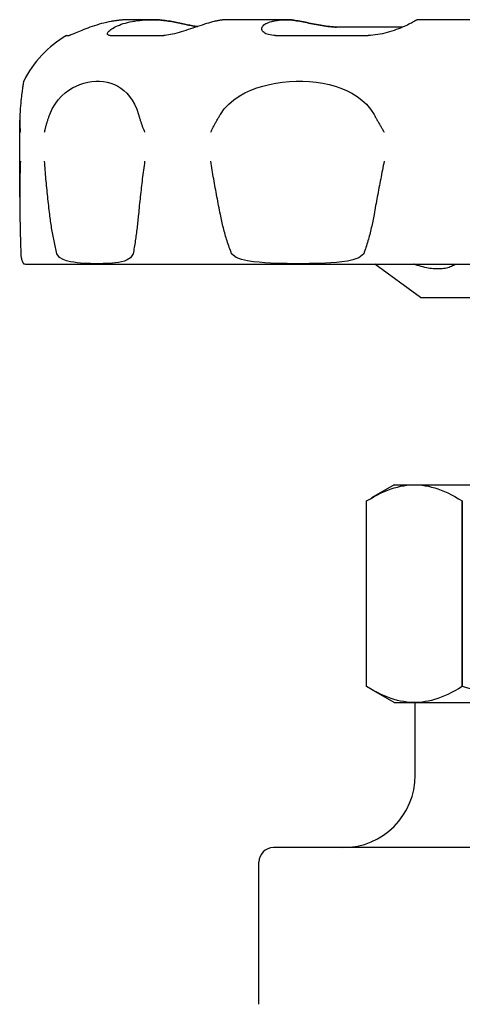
# Model space of a CAD drawing. Header units: millimetres. Extents: x 67 to 3787, y 20 to 476.
# Tile 3 of 8: x 290 to 321, y 264 to 332. Entities that reach past the tile are written whole.
import ezdxf

# ---------------------------------------------------------------- set-up
doc = ezdxf.new("R2010")
doc.units = ezdxf.units.MM
doc.layers.add('DETAIL', color=2, linetype='Continuous')

msp = doc.modelspace()

# ---------------------------------------------------------------- linework, layer by layer
at = {"layer": 'DETAIL'}
for p, q in [((299.556, 331.981), (298.109, 331.981)), ((299.564, 331.981), (299.556, 331.981)), ((308.823, 331.981), (304.865, 331.981)), ((308.841, 331.981), (308.823, 331.981)), ((323.431, 331.981), (318.022, 331.981)), ((316.895, 331.476), (312.316, 331.476)), ((293.704, 330.899), (293.897, 330.899)), ((296.719, 330.899), (300.405, 330.899)), ((308.121, 330.899), (314.509, 330.899)), ((290.473, 319.752), (290.473, 325.056)), ((290.992, 315.131), (366.516, 315.131)), ((318.104, 312.831), (314.955, 315.131)), ((318.104, 312.831), (339.404, 312.831)), ((316.304, 299.931), (314.739, 299.028)), ((316.304, 299.931), (341.204, 299.931)), ((314.394, 286.043), (314.394, 298.819)), ((320.995, 298.819), (320.994, 286.043)), ((320.995, 298.819), (320.995, 298.819)), ((320.995, 286.043), (320.995, 298.819)), ((316.304, 284.931), (314.739, 285.835)), ((320.994, 286.043), (320.995, 286.043)), ((316.304, 284.931), (341.204, 284.931)), ((317.754, 284.931), (339.754, 284.931)), ((317.754, 279.931), (317.754, 284.931)), ((308.041, 274.931), (307.969, 274.931)), ((316.904, 274.931), (308.041, 274.931)), ((319.891, 274.931), (316.904, 274.931)), ((337.617, 274.931), (319.891, 274.931)), ((306.969, 264.136), (306.969, 273.931))]:
    msp.add_line(p, q, dxfattribs=at)
at = {"layer": 'DETAIL', "flags": 128}
for points in [[(296.779, 331.859), (296.615, 331.827), (296.449, 331.791), (296.283, 331.751), (296.117, 331.709), (295.953, 331.663), (295.79, 331.615), (295.63, 331.565), (295.473, 331.513), (295.32, 331.46), (295.172, 331.406), (295.029, 331.352), (294.891, 331.298), (294.76, 331.246), (294.636, 331.194), (294.518, 331.145), (294.41, 331.099), (294.309, 331.056), (294.218, 331.017), (294.137, 330.982), (294.066, 330.953), (294.006, 330.93), (293.958, 330.913), (293.921, 330.903), (293.897, 330.899)], [(296.719, 330.899), (296.655, 330.902), (296.604, 330.913), (296.565, 330.93), (296.538, 330.953), (296.524, 330.982), (296.522, 331.017), (296.531, 331.056), (296.553, 331.099), (296.586, 331.145), (296.63, 331.194), (296.685, 331.246), (296.751, 331.299), (296.827, 331.352), (296.913, 331.406), (297.008, 331.46), (297.112, 331.513), (297.226, 331.565), (297.348, 331.615), (297.478, 331.663), (297.615, 331.709), (297.759, 331.752), (297.91, 331.791), (298.066, 331.827), (298.226, 331.859)], [(298.109, 331.981), (298.056, 331.981), (298.003, 331.98), (297.949, 331.979), (297.896, 331.978), (297.841, 331.976), (297.787, 331.974), (297.732, 331.971), (297.677, 331.968), (297.622, 331.965), (297.567, 331.961), (297.511, 331.956), (297.456, 331.951), (297.4, 331.946), (297.344, 331.941), (297.287, 331.934), (297.231, 331.928), (297.175, 331.921), (297.118, 331.913), (297.062, 331.905), (297.005, 331.897), (296.949, 331.888), (296.892, 331.879), (296.836, 331.869), (296.779, 331.859)], [(298.226, 331.859), (298.314, 331.875), (298.402, 331.889), (298.49, 331.903), (298.578, 331.915), (298.666, 331.926), (298.754, 331.936), (298.841, 331.946), (298.928, 331.954), (299.014, 331.961), (299.1, 331.967), (299.186, 331.972), (299.271, 331.975), (299.355, 331.978), (299.439, 331.98), (299.522, 331.981), (299.604, 331.981), (299.687, 331.98), (299.77, 331.978), (299.855, 331.975), (299.94, 331.971), (300.025, 331.966), (300.111, 331.96), (300.198, 331.953), (300.285, 331.945)], [(300.293, 331.945), (300.262, 331.948), (300.23, 331.951), (300.199, 331.953), (300.168, 331.956), (300.138, 331.959), (300.107, 331.961), (300.076, 331.963), (300.045, 331.965), (300.014, 331.967), (299.984, 331.969), (299.953, 331.971), (299.923, 331.972), (299.893, 331.974), (299.862, 331.975), (299.832, 331.976), (299.802, 331.977), (299.772, 331.978), (299.742, 331.979), (299.712, 331.98), (299.682, 331.98), (299.653, 331.981), (299.623, 331.981), (299.594, 331.981), (299.564, 331.981)], [(300.285, 331.945), (300.396, 331.933), (300.507, 331.919), (300.62, 331.905), (300.733, 331.888), (300.846, 331.871), (300.958, 331.852), (301.07, 331.832), (301.182, 331.812), (301.293, 331.79), (301.403, 331.768), (301.511, 331.746), (301.618, 331.723), (301.724, 331.701), (301.827, 331.678), (301.928, 331.656), (302.027, 331.634), (302.122, 331.613), (302.215, 331.593), (302.305, 331.573), (302.392, 331.555), (302.476, 331.539), (302.555, 331.524), (302.631, 331.511), (302.702, 331.5)], [(302.705, 331.501), (302.633, 331.512), (302.557, 331.525), (302.477, 331.54), (302.394, 331.557), (302.307, 331.575), (302.217, 331.594), (302.124, 331.614), (302.029, 331.635), (301.93, 331.657), (301.83, 331.679), (301.727, 331.702), (301.622, 331.724), (301.515, 331.747), (301.407, 331.769), (301.297, 331.791), (301.187, 331.812), (301.075, 331.833), (300.963, 331.853), (300.851, 331.871), (300.738, 331.889), (300.626, 331.905), (300.514, 331.92), (300.403, 331.933), (300.293, 331.945)], [(303.891, 331.859), (303.768, 331.827), (303.637, 331.791), (303.5, 331.751), (303.357, 331.709), (303.209, 331.663), (303.057, 331.615), (302.901, 331.565), (302.743, 331.513), (302.583, 331.46), (302.421, 331.406), (302.259, 331.352), (302.097, 331.298), (301.935, 331.246), (301.774, 331.194), (301.616, 331.145), (301.46, 331.099), (301.307, 331.056), (301.159, 331.017), (301.016, 330.982), (300.878, 330.953), (300.747, 330.93), (300.625, 330.913), (300.51, 330.903), (300.405, 330.899)], [(304.865, 331.981), (304.826, 331.981), (304.787, 331.98), (304.748, 331.979), (304.709, 331.978), (304.669, 331.976), (304.629, 331.974), (304.589, 331.971), (304.549, 331.968), (304.509, 331.965), (304.468, 331.961), (304.427, 331.956), (304.387, 331.951), (304.346, 331.946), (304.305, 331.941), (304.263, 331.934), (304.222, 331.928), (304.181, 331.921), (304.14, 331.913), (304.098, 331.905), (304.057, 331.897), (304.015, 331.888), (303.974, 331.879), (303.933, 331.869), (303.891, 331.859)], [(308.121, 330.899), (307.987, 330.903), (307.862, 330.913), (307.745, 330.93), (307.639, 330.953), (307.542, 330.983), (307.457, 331.017), (307.383, 331.056), (307.32, 331.099), (307.268, 331.146), (307.228, 331.195), (307.199, 331.246), (307.181, 331.299), (307.175, 331.353), (307.181, 331.407), (307.198, 331.461), (307.226, 331.514), (307.266, 331.565), (307.317, 331.616), (307.379, 331.664), (307.452, 331.709), (307.536, 331.752), (307.63, 331.791), (307.735, 331.827), (307.85, 331.859)], [(307.85, 331.859), (307.914, 331.875), (307.978, 331.889), (308.043, 331.903), (308.107, 331.915), (308.171, 331.926), (308.236, 331.936), (308.299, 331.946), (308.363, 331.954), (308.427, 331.961), (308.49, 331.967), (308.552, 331.972), (308.614, 331.975), (308.676, 331.978), (308.737, 331.98), (308.798, 331.981), (308.858, 331.981), (308.919, 331.98), (308.98, 331.978), (309.042, 331.975), (309.104, 331.971), (309.167, 331.966), (309.23, 331.96), (309.293, 331.953), (309.357, 331.945)], [(309.374, 331.945), (309.351, 331.948), (309.328, 331.951), (309.306, 331.953), (309.283, 331.956), (309.26, 331.959), (309.238, 331.961), (309.215, 331.963), (309.193, 331.965), (309.17, 331.967), (309.148, 331.969), (309.126, 331.971), (309.103, 331.972), (309.081, 331.974), (309.059, 331.975), (309.037, 331.976), (309.015, 331.977), (308.993, 331.978), (308.971, 331.979), (308.949, 331.98), (308.927, 331.98), (308.906, 331.981), (308.884, 331.981), (308.862, 331.981), (308.841, 331.981)], [(309.357, 331.945), (309.456, 331.93), (309.56, 331.914), (309.668, 331.895), (309.781, 331.875), (309.898, 331.853), (310.018, 331.829), (310.141, 331.804), (310.267, 331.779), (310.395, 331.752), (310.525, 331.725), (310.657, 331.698), (310.789, 331.671), (310.923, 331.645), (311.057, 331.619), (311.19, 331.595), (311.323, 331.572), (311.455, 331.551), (311.586, 331.532), (311.716, 331.515), (311.843, 331.501), (311.967, 331.49), (312.087, 331.482), (312.204, 331.477), (312.316, 331.476)], [(312.333, 331.476), (312.22, 331.477), (312.103, 331.482), (311.982, 331.49), (311.857, 331.502), (311.73, 331.516), (311.601, 331.532), (311.47, 331.551), (311.338, 331.572), (311.205, 331.595), (311.071, 331.62), (310.938, 331.645), (310.804, 331.672), (310.672, 331.698), (310.54, 331.725), (310.41, 331.752), (310.282, 331.779), (310.156, 331.805), (310.033, 331.829), (309.913, 331.853), (309.797, 331.875), (309.685, 331.895), (309.576, 331.914), (309.473, 331.93), (309.374, 331.945)], [(317.665, 331.859), (317.616, 331.827), (317.555, 331.791), (317.483, 331.751), (317.401, 331.709), (317.31, 331.663), (317.209, 331.615), (317.1, 331.565), (316.982, 331.513), (316.858, 331.46), (316.726, 331.406), (316.588, 331.352), (316.444, 331.298), (316.295, 331.246), (316.142, 331.194), (315.984, 331.145), (315.823, 331.099), (315.66, 331.056), (315.494, 331.017), (315.327, 330.982), (315.16, 330.953), (314.994, 330.93), (314.829, 330.913), (314.667, 330.902), (314.509, 330.899)], [(318.022, 331.981), (318.008, 331.981), (317.994, 331.98), (317.979, 331.979), (317.965, 331.978), (317.95, 331.976), (317.936, 331.974), (317.921, 331.971), (317.906, 331.968), (317.892, 331.965), (317.877, 331.961), (317.862, 331.956), (317.847, 331.951), (317.832, 331.946), (317.817, 331.941), (317.802, 331.934), (317.787, 331.928), (317.771, 331.921), (317.756, 331.913), (317.741, 331.905), (317.726, 331.897), (317.711, 331.888), (317.696, 331.879), (317.68, 331.869), (317.665, 331.859)], [(290.749, 327.751), (290.749, 327.747), (290.746, 327.736), (290.743, 327.717), (290.738, 327.691), (290.732, 327.658), (290.725, 327.618), (290.717, 327.57), (290.708, 327.515), (290.698, 327.453), (290.687, 327.384), (290.675, 327.307), (290.663, 327.223), (290.65, 327.132), (290.636, 327.034), (290.622, 326.927), (290.607, 326.809), (290.591, 326.681), (290.575, 326.542), (290.559, 326.392), (290.543, 326.23), (290.528, 326.056), (290.512, 325.868), (290.498, 325.666), (290.484, 325.45)], [(292.549, 325.45), (292.718, 325.83), (292.916, 326.164), (293.133, 326.456), (293.366, 326.71), (293.608, 326.93), (293.856, 327.117), (294.106, 327.276), (294.365, 327.412), (294.63, 327.526), (294.899, 327.616), (295.171, 327.683), (295.444, 327.728), (295.717, 327.749), (295.986, 327.747), (296.251, 327.723), (296.509, 327.676), (296.76, 327.605), (297.001, 327.512), (297.233, 327.397), (297.454, 327.258), (297.662, 327.097), (297.86, 326.911), (298.051, 326.693), (298.23, 326.441), (298.394, 326.153), (298.541, 325.823), (298.664, 325.45)], [(304.31, 325.45), (304.578, 325.83), (304.894, 326.164), (305.242, 326.456), (305.616, 326.71), (306.008, 326.93), (306.412, 327.117), (306.823, 327.276), (307.251, 327.412), (307.692, 327.526), (308.144, 327.616), (308.604, 327.683), (309.069, 327.728), (309.537, 327.749), (310.004, 327.747), (310.467, 327.723), (310.923, 327.676), (311.369, 327.605), (311.804, 327.512), (312.223, 327.397), (312.627, 327.258), (313.011, 327.097), (313.379, 326.911), (313.736, 326.693), (314.074, 326.441), (314.387, 326.153), (314.668, 325.823), (314.907, 325.45)], [(290.484, 325.45), (290.482, 325.4), (290.479, 325.349), (290.478, 325.298), (290.476, 325.248), (290.475, 325.197), (290.474, 325.146), (290.473, 325.095), (290.473, 325.045), (290.474, 324.994), (290.474, 324.943), (290.475, 324.892), (290.477, 324.841), (290.478, 324.791), (290.48, 324.74), (290.483, 324.689), (290.486, 324.638), (290.489, 324.587), (290.492, 324.536), (290.496, 324.486), (290.5, 324.435), (290.505, 324.384), (290.51, 324.333), (290.515, 324.282), (290.521, 324.231)], [(292.185, 324.231), (292.197, 324.282), (292.208, 324.333), (292.22, 324.384), (292.233, 324.435), (292.245, 324.486), (292.258, 324.536), (292.272, 324.587), (292.285, 324.638), (292.299, 324.689), (292.314, 324.74), (292.328, 324.791), (292.343, 324.841), (292.359, 324.892), (292.374, 324.943), (292.39, 324.994), (292.406, 325.045), (292.423, 325.095), (292.44, 325.146), (292.457, 325.197), (292.475, 325.248), (292.493, 325.298), (292.511, 325.349), (292.53, 325.4), (292.549, 325.45)], [(298.664, 325.45), (298.679, 325.4), (298.693, 325.349), (298.708, 325.298), (298.724, 325.248), (298.739, 325.197), (298.755, 325.146), (298.771, 325.095), (298.788, 325.045), (298.804, 324.994), (298.821, 324.943), (298.839, 324.892), (298.856, 324.841), (298.874, 324.791), (298.893, 324.74), (298.911, 324.689), (298.93, 324.638), (298.949, 324.587), (298.969, 324.536), (298.989, 324.486), (299.009, 324.435), (299.029, 324.384), (299.049, 324.333), (299.07, 324.282), (299.091, 324.231)], [(303.643, 324.231), (303.669, 324.282), (303.694, 324.333), (303.72, 324.384), (303.746, 324.435), (303.772, 324.486), (303.798, 324.536), (303.825, 324.587), (303.852, 324.638), (303.879, 324.689), (303.906, 324.74), (303.934, 324.791), (303.961, 324.841), (303.989, 324.892), (304.017, 324.943), (304.046, 324.994), (304.074, 325.045), (304.103, 325.095), (304.132, 325.146), (304.161, 325.197), (304.19, 325.248), (304.22, 325.298), (304.25, 325.349), (304.279, 325.4), (304.31, 325.45)], [(314.907, 325.45), (314.934, 325.4), (314.962, 325.349), (314.99, 325.298), (315.018, 325.248), (315.046, 325.197), (315.074, 325.146), (315.103, 325.095), (315.131, 325.045), (315.16, 324.994), (315.189, 324.943), (315.218, 324.892), (315.247, 324.841), (315.277, 324.791), (315.306, 324.74), (315.336, 324.689), (315.366, 324.638), (315.396, 324.587), (315.426, 324.536), (315.457, 324.486), (315.487, 324.435), (315.518, 324.384), (315.548, 324.333), (315.579, 324.282), (315.61, 324.231)], [(290.521, 322.231), (290.515, 322.078), (290.51, 321.925), (290.505, 321.772), (290.5, 321.619), (290.496, 321.466), (290.492, 321.313), (290.489, 321.16), (290.486, 321.007), (290.483, 320.854), (290.48, 320.701), (290.478, 320.548), (290.477, 320.395), (290.475, 320.242), (290.474, 320.089), (290.474, 319.936), (290.473, 319.783), (290.473, 319.63), (290.474, 319.477), (290.475, 319.324), (290.476, 319.171), (290.478, 319.018), (290.479, 318.865), (290.482, 318.712), (290.484, 318.56)], [(292.549, 318.56), (292.53, 318.712), (292.511, 318.865), (292.493, 319.018), (292.475, 319.171), (292.457, 319.324), (292.44, 319.477), (292.423, 319.63), (292.407, 319.783), (292.39, 319.936), (292.374, 320.089), (292.359, 320.242), (292.343, 320.395), (292.328, 320.548), (292.314, 320.701), (292.299, 320.854), (292.285, 321.007), (292.272, 321.16), (292.258, 321.313), (292.245, 321.466), (292.233, 321.619), (292.22, 321.772), (292.208, 321.925), (292.197, 322.078), (292.185, 322.231)], [(299.091, 322.231), (299.07, 322.078), (299.049, 321.925), (299.029, 321.772), (299.008, 321.619), (298.988, 321.466), (298.969, 321.313), (298.949, 321.16), (298.93, 321.007), (298.911, 320.854), (298.893, 320.701), (298.874, 320.548), (298.856, 320.395), (298.839, 320.242), (298.821, 320.089), (298.804, 319.936), (298.787, 319.783), (298.771, 319.63), (298.755, 319.477), (298.739, 319.324), (298.723, 319.171), (298.708, 319.018), (298.693, 318.865), (298.679, 318.713), (298.664, 318.56)], [(304.31, 318.56), (304.28, 318.712), (304.25, 318.865), (304.22, 319.018), (304.191, 319.171), (304.161, 319.324), (304.132, 319.477), (304.103, 319.63), (304.074, 319.783), (304.046, 319.936), (304.018, 320.089), (303.99, 320.242), (303.962, 320.395), (303.934, 320.548), (303.906, 320.701), (303.879, 320.854), (303.852, 321.007), (303.825, 321.16), (303.798, 321.313), (303.772, 321.466), (303.746, 321.619), (303.72, 321.772), (303.694, 321.925), (303.669, 322.078), (303.643, 322.231)], [(315.61, 322.231), (315.579, 322.078), (315.548, 321.925), (315.517, 321.772), (315.487, 321.619), (315.456, 321.466), (315.426, 321.313), (315.396, 321.16), (315.366, 321.007), (315.336, 320.854), (315.306, 320.701), (315.277, 320.548), (315.247, 320.395), (315.218, 320.242), (315.189, 320.089), (315.16, 319.936), (315.131, 319.783), (315.102, 319.63), (315.074, 319.477), (315.046, 319.324), (315.017, 319.171), (314.99, 319.018), (314.962, 318.865), (314.934, 318.713), (314.907, 318.56)], [(290.484, 318.56), (290.487, 318.444), (290.489, 318.329), (290.491, 318.214), (290.494, 318.099), (290.496, 317.984), (290.499, 317.87), (290.501, 317.755), (290.504, 317.641), (290.507, 317.527), (290.509, 317.413), (290.512, 317.3), (290.515, 317.187), (290.518, 317.074), (290.521, 316.961), (290.524, 316.849), (290.527, 316.737), (290.53, 316.626), (290.533, 316.515), (290.537, 316.404), (290.54, 316.294), (290.543, 316.184), (290.547, 316.075), (290.55, 315.966), (290.554, 315.858)], [(293.038, 315.858), (293.012, 315.966), (292.986, 316.075), (292.961, 316.184), (292.936, 316.294), (292.912, 316.404), (292.888, 316.515), (292.865, 316.626), (292.842, 316.737), (292.82, 316.849), (292.798, 316.961), (292.777, 317.074), (292.757, 317.187), (292.737, 317.3), (292.717, 317.413), (292.698, 317.527), (292.679, 317.641), (292.661, 317.755), (292.644, 317.87), (292.627, 317.984), (292.61, 318.099), (292.594, 318.214), (292.578, 318.329), (292.563, 318.444), (292.549, 318.56)], [(298.664, 318.56), (298.654, 318.444), (298.642, 318.329), (298.631, 318.214), (298.619, 318.099), (298.607, 317.984), (298.594, 317.87), (298.581, 317.755), (298.567, 317.641), (298.553, 317.527), (298.539, 317.413), (298.524, 317.3), (298.509, 317.187), (298.494, 317.074), (298.478, 316.961), (298.461, 316.849), (298.444, 316.737), (298.427, 316.626), (298.409, 316.515), (298.391, 316.404), (298.373, 316.294), (298.354, 316.184), (298.334, 316.075), (298.315, 315.966), (298.294, 315.858)], [(305.089, 315.858), (305.047, 315.966), (305.005, 316.075), (304.965, 316.184), (304.925, 316.294), (304.887, 316.404), (304.849, 316.515), (304.812, 316.626), (304.776, 316.737), (304.74, 316.849), (304.706, 316.961), (304.672, 317.074), (304.64, 317.187), (304.608, 317.3), (304.576, 317.413), (304.546, 317.527), (304.517, 317.641), (304.488, 317.755), (304.46, 317.87), (304.433, 317.984), (304.407, 318.099), (304.381, 318.214), (304.357, 318.329), (304.333, 318.444), (304.31, 318.56)], [(314.907, 318.56), (314.886, 318.444), (314.864, 318.329), (314.842, 318.214), (314.819, 318.099), (314.795, 317.984), (314.771, 317.87), (314.745, 317.755), (314.719, 317.641), (314.692, 317.527), (314.665, 317.413), (314.636, 317.3), (314.607, 317.187), (314.577, 317.074), (314.547, 316.961), (314.515, 316.849), (314.483, 316.737), (314.45, 316.626), (314.416, 316.515), (314.382, 316.404), (314.346, 316.294), (314.31, 316.184), (314.273, 316.075), (314.235, 315.966), (314.197, 315.858)], [(290.554, 315.858), (290.564, 315.701), (290.578, 315.597), (290.593, 315.519), (290.607, 315.46), (290.621, 315.409), (290.634, 315.367), (290.648, 315.333), (290.659, 315.304), (290.67, 315.282), (290.68, 315.262), (290.69, 315.245), (290.699, 315.23), (290.707, 315.218), (290.714, 315.208), (290.721, 315.199), (290.727, 315.192), (290.732, 315.186), (290.737, 315.181), (290.74, 315.177), (290.744, 315.174), (290.746, 315.172), (290.748, 315.17), (290.749, 315.169), (290.749, 315.169)], [(298.294, 315.858), (298.116, 315.572), (297.895, 315.43), (297.699, 315.351), (297.492, 315.294), (297.281, 315.253), (297.075, 315.224), (296.871, 315.204), (296.662, 315.19), (296.449, 315.18), (296.235, 315.173), (296.022, 315.17), (295.804, 315.169), (295.582, 315.17), (295.36, 315.175), (295.138, 315.182), (294.91, 315.193), (294.677, 315.209), (294.442, 315.232), (294.21, 315.263), (293.969, 315.307), (293.712, 315.372), (293.462, 315.464), (293.228, 315.6), (293.038, 315.858)], [(314.197, 315.858), (313.86, 315.572), (313.443, 315.43), (313.079, 315.351), (312.698, 315.294), (312.31, 315.253), (311.935, 315.224), (311.569, 315.204), (311.194, 315.19), (310.816, 315.18), (310.439, 315.173), (310.067, 315.17), (309.688, 315.169), (309.305, 315.17), (308.924, 315.175), (308.547, 315.182), (308.162, 315.193), (307.77, 315.209), (307.379, 315.232), (306.994, 315.263), (306.597, 315.307), (306.177, 315.372), (305.772, 315.464), (305.393, 315.6), (305.089, 315.858)], [(317.896, 315.053), (317.886, 315.056), (317.876, 315.059), (317.866, 315.062), (317.856, 315.065), (317.846, 315.069), (317.836, 315.072), (317.826, 315.075), (317.816, 315.078), (317.806, 315.082), (317.796, 315.085), (317.786, 315.088), (317.776, 315.091), (317.765, 315.095), (317.755, 315.098), (317.745, 315.101), (317.735, 315.104), (317.725, 315.108), (317.715, 315.111), (317.705, 315.114), (317.695, 315.118), (317.684, 315.121), (317.674, 315.124), (317.664, 315.128), (317.654, 315.131)], [(320.406, 315.053), (320.328, 315.013), (320.248, 314.977), (320.165, 314.945), (320.079, 314.915), (319.99, 314.889), (319.899, 314.867), (319.806, 314.848), (319.71, 314.832), (319.613, 314.819), (319.514, 314.811), (319.413, 314.805), (319.311, 314.803), (319.206, 314.805), (319.098, 314.811), (318.988, 314.819), (318.875, 314.832), (318.76, 314.848), (318.642, 314.867), (318.522, 314.889), (318.4, 314.915), (318.277, 314.945), (318.151, 314.977), (318.025, 315.013), (317.896, 315.053)], [(320.549, 315.131), (320.543, 315.128), (320.537, 315.124), (320.531, 315.121), (320.525, 315.118), (320.519, 315.114), (320.513, 315.111), (320.507, 315.108), (320.501, 315.104), (320.495, 315.101), (320.489, 315.098), (320.483, 315.095), (320.477, 315.091), (320.471, 315.088), (320.465, 315.085), (320.459, 315.082), (320.453, 315.078), (320.447, 315.075), (320.441, 315.072), (320.436, 315.069), (320.43, 315.065), (320.424, 315.062), (320.418, 315.059), (320.412, 315.056), (320.406, 315.053)], [(314.394, 298.819), (314.653, 298.977), (314.905, 299.121), (315.15, 299.251), (315.389, 299.369), (315.623, 299.474), (315.853, 299.567), (316.079, 299.65), (316.301, 299.721), (316.52, 299.781), (316.737, 299.831), (316.952, 299.871), (317.165, 299.9), (317.377, 299.92), (317.589, 299.93), (317.8, 299.93), (318.011, 299.92), (318.224, 299.9), (318.437, 299.871), (318.652, 299.831), (318.868, 299.781), (319.088, 299.721), (319.31, 299.65), (319.535, 299.567), (319.765, 299.474), (319.999, 299.369), (320.239, 299.251), (320.484, 299.121), (320.736, 298.977), (320.995, 298.819)], [(320.994, 286.043), (320.736, 285.885), (320.484, 285.741), (320.239, 285.611), (319.999, 285.494), (319.765, 285.388), (319.535, 285.295), (319.31, 285.213), (319.087, 285.142), (318.868, 285.081), (318.651, 285.031), (318.437, 284.992), (318.223, 284.962), (318.011, 284.942), (317.8, 284.932), (317.588, 284.932), (317.377, 284.942), (317.165, 284.962), (316.951, 284.992), (316.737, 285.031), (316.52, 285.081), (316.301, 285.142), (316.078, 285.213), (315.853, 285.295), (315.623, 285.388), (315.389, 285.494), (315.149, 285.611), (314.904, 285.741), (314.653, 285.885), (314.394, 286.043)], [(321.558, 285.885), (320.995, 286.043)]]:
    msp.add_lwpolyline(points, dxfattribs=at)
at = {"layer": 'DETAIL'}
for centre, radius, start, end in [((297.654, 324.231), 7.75, 120.64235, 152.98732), ((290.992, 315.932), 0.801, 252.34161, 269.96145), ((312.754, 279.931), 5, 270, 0), ((307.969, 273.931), 1, 90, 180)]:
    msp.add_arc(centre, radius, start, end, dxfattribs=at)

doc.saveas('drawing.dxf')
